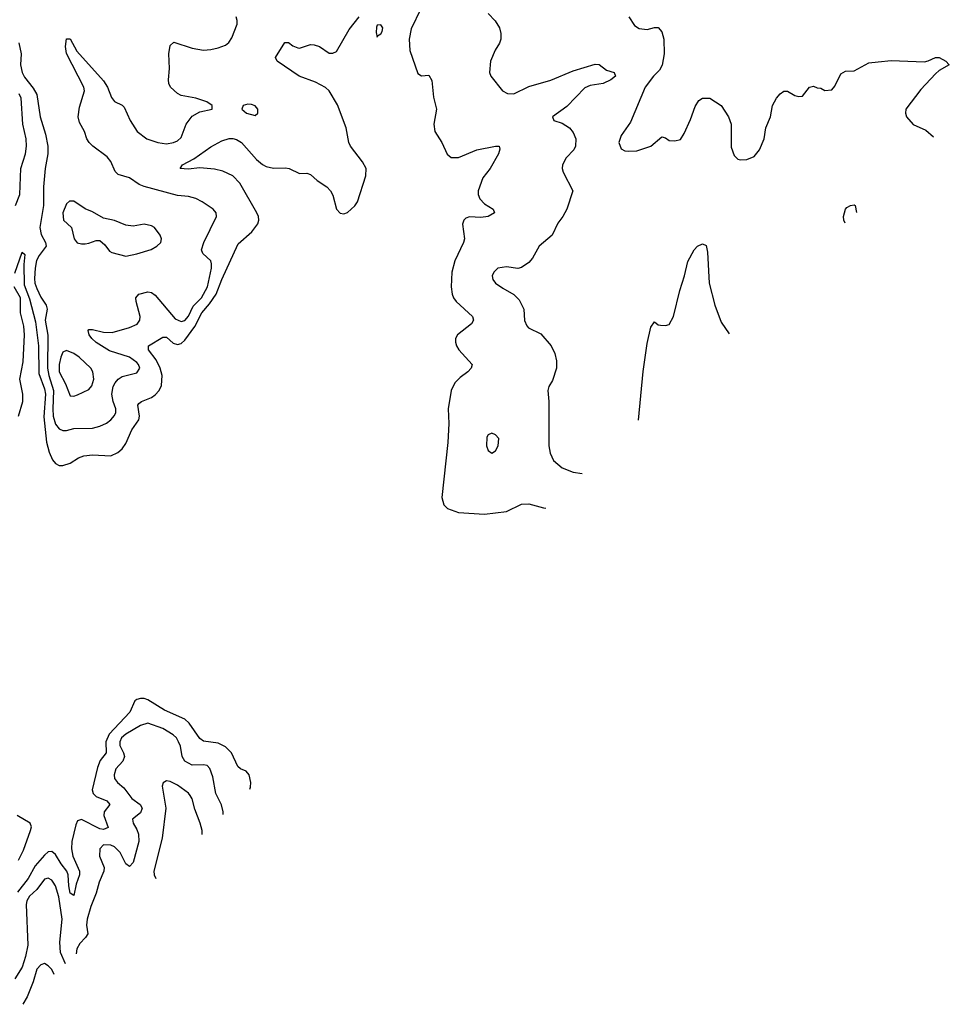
# Model space of a CAD drawing. Header units: inches. Extents: x 2001573 to 2220545, y 644482 to 846830.
# Tile 250 of 256: x 2125356 to 2130385, y 680910 to 686235. Entities that reach past the tile are written whole.
import ezdxf

# ---------------------------------------------------------------- set-up
doc = ezdxf.new("R2010")
doc.units = ezdxf.units.IN
doc.header["$MEASUREMENT"] = 0
doc.layers.add('C1628', color=7, linetype='Continuous')
doc.layers.add('C1638', color=7, linetype='Continuous')

msp = doc.modelspace()

# ---------------------------------------------------------------- linework, layer by layer
at = {"layer": 'C1628', "color": 5}
for points, elevation in [([(2127525.8, 686294.2), (2127474, 686186), (2127462.6, 686130), (2127467.2, 686067.2), (2127510, 685942.8), (2127530, 685930.6), (2127570, 685934.8), (2127586, 685906), (2127595.5, 685815.5), (2127610.2, 685750), (2127596.9, 685670), (2127601.8, 685630), (2127639.6, 685570), (2127668.3, 685508.3), (2127690.2, 685490.2), (2127730.6, 685489.4), (2127830, 685530.3), (2127930, 685550.4), (2127950.4, 685550.4), (2127954.2, 685534.2), (2127946, 685510), (2127901.7, 685430), (2127860.7, 685379.3), (2127835.8, 685310), (2127836.5, 685290), (2127845.8, 685265.8), (2127870, 685238.9), (2127918, 685210), (2127924.9, 685190), (2127891, 685170), (2127850, 685165.3), (2127790, 685168.3), (2127770, 685160.5), (2127759.5, 685150), (2127751.7, 685128.3), (2127762.8, 685050), (2127757.3, 685030), (2127710.2, 684930), (2127694.7, 684870), (2127690.2, 684790), (2127695.8, 684750), (2127703.6, 684730), (2127718, 684710), (2127806.4, 684630), (2127810.3, 684610), (2127800.3, 684590), (2127725.3, 684530), (2127713.4, 684510), (2127712.9, 684490), (2127719, 684470), (2127731.7, 684450), (2127803.8, 684370), (2127797.6, 684350), (2127780.3, 684330), (2127739.6, 684300.4), (2127709.4, 684270.6), (2127690.2, 684229.8), (2127673.5, 684130), (2127676.8, 684050), (2127671.8, 683948.2), (2127640.3, 683650), (2127650.3, 683610.3), (2127670.3, 683590.3), (2127730.3, 683570.3), (2127870, 683561.1), (2127990, 683574.3), (2128070, 683614.6), (2128110, 683617), (2128190, 683594), (2128201.6, 683593.7)], 220), ([(2127890, 686268), (2127929, 686229), (2127951.4, 686191.4), (2127959.2, 686159.2), (2127959.1, 686130), (2127952.1, 686107.9), (2127927.6, 686070), (2127903.8, 686010), (2127898, 685950), (2127905.5, 685930), (2127968.7, 685850), (2127995.2, 685835.2), (2128030, 685833.4), (2128110, 685873.7), (2128230, 685906.8), (2128350, 685957.5), (2128470, 685994), (2128490, 685992), (2128530, 685961.2), (2128571.3, 685950), (2128578.4, 685930), (2128554.3, 685910), (2128512.4, 685890), (2128441.6, 685878.4), (2128413.5, 685866.5), (2128315.4, 685764.6), (2128239.1, 685710), (2128246, 685690), (2128290, 685675.3), (2128330.4, 685650), (2128350, 685624), (2128363.7, 685590), (2128362.6, 685550), (2128354, 685530), (2128311.7, 685488.3), (2128292.6, 685450), (2128290.3, 685430), (2128296.9, 685410), (2128348.4, 685310), (2128315.8, 685210), (2128294.4, 685170), (2128266.4, 685133.6), (2128236.4, 685070), (2128166.7, 685010), (2128130, 684945.6), (2128110, 684922.4), (2128070, 684894.5), (2128050, 684889.5), (2127990, 684898.7), (2127942.8, 684890), (2127920.4, 684870), (2127912.4, 684850), (2127915.8, 684830), (2127930.4, 684810), (2127970, 684782), (2128029.3, 684749.3), (2128058.8, 684718.8), (2128083.5, 684670), (2128087, 684607), (2128098.7, 684578.7), (2128108.8, 684568.8), (2128175.9, 684535.9), (2128231, 684471), (2128251.7, 684430), (2128260.3, 684390), (2128259.5, 684350), (2128237.5, 684282.5), (2128218, 684250), (2128212.7, 684230), (2128218.4, 684170), (2128218.7, 683930), (2128226.4, 683890), (2128244.4, 683850), (2128290, 683810.3), (2128350, 683787.4), (2128399, 683781)], 240), ([(2125330, 684863.7), (2125370, 684977.6), (2125384.1, 684964.1), (2125379.1, 684910), (2125380.2, 684800.2), (2125410, 684724.2), (2125441.3, 684601.3), (2125459, 684470), (2125460.6, 684320.6), (2125490, 684237.7), (2125495.3, 684210), (2125486.3, 684086.3), (2125501.6, 683950), (2125515.9, 683895.9), (2125533.9, 683853.9), (2125550, 683833.8), (2125570, 683824), (2125590, 683822.8), (2125630, 683836.1), (2125674.1, 683865.9), (2125703.2, 683876.8), (2125750, 683881.6), (2125850, 683876.3), (2125886.7, 683893.3), (2125910, 683913.8), (2125930, 683943.1), (2125963.7, 684016.3), (2126000.6, 684070), (2126003.9, 684090), (2125996.4, 684150), (2126001.6, 684158.4), (2126016.2, 684170), (2126070, 684191), (2126090, 684206.2), (2126111.1, 684230), (2126123, 684257), (2126126.4, 684310), (2126116.7, 684350), (2126095.3, 684395.3), (2126053.8, 684450), (2126053, 684470), (2126130, 684517.8), (2126150, 684517.3), (2126185.9, 684485.9), (2126210, 684478), (2126230, 684484.1), (2126250, 684502.3), (2126304.1, 684575.9), (2126342.5, 684650), (2126382.6, 684697.4), (2126419.1, 684750), (2126450, 684830.2), (2126537.9, 685022.1), (2126612.4, 685087.6), (2126644.6, 685130), (2126649.8, 685150), (2126648.2, 685170), (2126639.4, 685190), (2126546.5, 685350), (2126510, 685389.9), (2126456.1, 685416.1), (2126410, 685427.1), (2126330, 685432.8), (2126267, 685427), (2126224, 685430), (2126237, 685450), (2126298.2, 685481.8), (2126390, 685547.1), (2126450, 685579.3), (2126490, 685592.8), (2126510, 685591.9), (2126530, 685586.7), (2126556.2, 685570), (2126637.8, 685477.8), (2126670, 685450.9), (2126690, 685440.1), (2126730, 685432.4), (2126794.2, 685434.2), (2126813.4, 685430), (2126870, 685403), (2126910, 685405.3), (2126930, 685396.9), (2126965.9, 685365.9), (2127018.5, 685330), (2127036.9, 685310), (2127050, 685284.9), (2127069.2, 685210), (2127090, 685188.3), (2127110, 685185), (2127130, 685192.2), (2127170, 685228.4), (2127183.9, 685250), (2127227.9, 685390), (2127229.8, 685430), (2127210, 685466), (2127146.4, 685550), (2127137.6, 685570), (2127123.1, 685650), (2127074.9, 685774.9), (2127030, 685849.7), (2127010, 685867.3), (2126956.9, 685896.9), (2126867.8, 685930), (2126749.3, 686010), (2126740.9, 686030), (2126790, 686111.3), (2126810, 686111), (2126833.7, 686093.7), (2126861.7, 686081.7), (2126870, 686080.4), (2126930, 686099.7), (2126950, 686099.1), (2126978, 686090), (2127030, 686054), (2127050, 686053.7), (2127070, 686063.1), (2127138.1, 686181.9), (2127192.7, 686250)], 220), ([(2125351.9, 686110), (2125363.8, 686050), (2125361.7, 685990), (2125369.7, 685949.7), (2125383.3, 685923.3), (2125430, 685864), (2125449.6, 685830), (2125466.6, 685710), (2125495.8, 685615.8), (2125508.6, 685550), (2125508.1, 685510), (2125493.9, 685430), (2125485.5, 685330), (2125484.8, 685230), (2125465.5, 685110), (2125472.9, 685072.9), (2125496.3, 685030), (2125498.9, 685010), (2125461, 684959), (2125447.8, 684932.2), (2125439.4, 684890), (2125435.7, 684835.7), (2125439.1, 684810), (2125450, 684780.1), (2125470, 684734.6), (2125498.9, 684690), (2125504.2, 684670), (2125495.1, 684610), (2125509.2, 684529.2), (2125507.5, 684350), (2125514.2, 684310), (2125539.9, 684230), (2125535.3, 684130), (2125537.7, 684090), (2125550, 684047.8), (2125570, 684022.5), (2125590, 684013.1), (2125610, 684013.4), (2125650, 684024.2), (2125750, 684025.2), (2125790, 684036), (2125826.7, 684053.3), (2125849.9, 684070.1), (2125870, 684094.4), (2125876.2, 684110), (2125876.3, 684130), (2125861.4, 684170), (2125855.2, 684210), (2125861.7, 684250), (2125873.3, 684270), (2125890, 684290.2), (2125910, 684305), (2125990, 684324.9), (2126005.7, 684350), (2125999.3, 684370), (2125990, 684380.4), (2125950, 684409), (2125843.1, 684443.1), (2125769.4, 684489.4), (2125746.6, 684510), (2125732.9, 684530), (2125726.1, 684553.9), (2125730, 684558.4), (2125750, 684559.8), (2125810, 684545.3), (2125856.4, 684543.6), (2125949.6, 684570), (2125992.1, 684587.9), (2126006.8, 684610), (2126007.5, 684630), (2125986.3, 684710), (2125985.3, 684730), (2126000.5, 684750), (2126050, 684762.3), (2126070, 684759.2), (2126090, 684744.2), (2126197.5, 684617.5), (2126230, 684602.3), (2126250, 684608.7), (2126270, 684631), (2126294, 684686), (2126340.1, 684730), (2126371.9, 684790), (2126394.6, 684890), (2126394.2, 684914.2), (2126389.8, 684930), (2126347.1, 684970), (2126339.8, 684990), (2126352.4, 685030), (2126421.6, 685170), (2126419.5, 685190), (2126403.7, 685210), (2126343.7, 685250), (2126310, 685266.9), (2126270, 685278.2), (2126210, 685283.8), (2126030, 685333.4), (2126003.5, 685343.5), (2125950, 685379), (2125890, 685397.4), (2125873.3, 685413.3), (2125850, 685466.9), (2125830, 685493.1), (2125752, 685550), (2125731.8, 685570), (2125719.6, 685590), (2125706.6, 685630), (2125679.1, 685679.1), (2125672.8, 685710), (2125679.1, 685760.9), (2125707.6, 685850), (2125703.5, 685870), (2125610, 686052.3), (2125604.7, 686090), (2125610, 686131.3), (2125630, 686130.8), (2125664.8, 686064.8), (2125810, 685904.7), (2125830.9, 685870), (2125853.8, 685813.8), (2125870, 685791.8), (2125910, 685773.1), (2125921.2, 685761.2), (2125953.5, 685690), (2125992.3, 685630), (2126043.7, 685590), (2126103, 685570), (2126150, 685563.8), (2126189, 685571), (2126210, 685579.6), (2126230, 685598.4), (2126256.8, 685670), (2126290, 685713.4), (2126330, 685737.1), (2126398, 685750), (2126398, 685770), (2126368.7, 685790), (2126309.7, 685809.7), (2126230, 685824.7), (2126210, 685835.1), (2126173, 685870), (2126163.5, 685890), (2126162, 685910), (2126167.6, 685970), (2126162.8, 686050), (2126170, 686094.8), (2126190, 686112.4), (2126290, 686080.3), (2126350, 686070.3), (2126390, 686072.9), (2126430, 686082.4), (2126470, 686097.4), (2126487.9, 686112.1), (2126503.6, 686136.4), (2126532.9, 686210), (2126533.5, 686230), (2126527.9, 686250)], 240), ([(2128650.7, 686250), (2128682.8, 686202.8), (2128706.6, 686186.6), (2128750, 686182), (2128790, 686192.9), (2128810, 686191.9), (2128830, 686169.1), (2128841.3, 686130), (2128843.1, 686050), (2128832.1, 685987.9), (2128817.6, 685962.4), (2128785.3, 685930), (2128739.5, 685870), (2128659.5, 685680.5), (2128610, 685608.7), (2128597.3, 685570), (2128610, 685536), (2128630, 685526), (2128650, 685523), (2128695.1, 685524.9), (2128770, 685550.8), (2128830, 685601), (2128850, 685596), (2128870, 685581), (2128900.2, 685579.8), (2128930, 685586.8), (2128950, 685618.8), (2128985.6, 685694.4), (2129010, 685764.7), (2129030, 685798), (2129050, 685810.8), (2129089.1, 685810.9), (2129150, 685771), (2129190.8, 685710), (2129204, 685670), (2129204.5, 685544.5), (2129220.7, 685500.7), (2129241, 685481), (2129256, 685476), (2129290, 685478), (2129330, 685494.9), (2129358.7, 685530), (2129382.4, 685590), (2129391.5, 685650), (2129416.9, 685710), (2129428, 685770), (2129450, 685810.6), (2129470, 685834), (2129490, 685847.7), (2129510, 685847.7), (2129550, 685824), (2129570, 685818.8), (2129590, 685822), (2129629, 685870), (2129650, 685876), (2129670, 685866), (2129690, 685864.7), (2129711.6, 685851.6), (2129750, 685856), (2129764.8, 685875.2), (2129797.5, 685942.5), (2129823.7, 685956.3), (2129870, 685958.4), (2129950, 686000.7), (2130000, 686006.4)], 260), ([(2125334.4, 685230), (2125356.5, 685290), (2125362.6, 685430), (2125388.8, 685510), (2125393.8, 685550), (2125390.8, 685590), (2125373, 685670), (2125365.2, 685810), (2125354.2, 685834.2)], 240), ([(2129821.2, 685133.7), (2129814.6, 685150), (2129812, 685170), (2129823.1, 685210), (2129830, 685219.5), (2129850, 685230.4), (2129870, 685234), (2129874.8, 685230), (2129883.2, 685192.3)], 240), ([(2128703.1, 684069), (2128728.5, 684331.5), (2128750, 684484), (2128770, 684571), (2128790, 684601), (2128810, 684584.7), (2128822, 684582), (2128850, 684581), (2128870, 684586), (2128892.4, 684630), (2128927.9, 684770), (2128953.1, 684850), (2128970, 684927.3), (2129004.5, 684990), (2129022.7, 685010), (2129050, 685021.6), (2129070, 685014), (2129077.2, 684977.2), (2129086, 684810), (2129115.6, 684690), (2129150, 684599.1), (2129194.1, 684536.4)], 240), ([(2125349.9, 684090.1), (2125372.7, 684170), (2125372.6, 684210), (2125357.7, 684290), (2125375.8, 684384.2), (2125383.2, 684530), (2125378, 684578), (2125360.1, 684650), (2125360.8, 684730), (2125326.8, 684790)], 220), ([(2126601.5, 682073.7), (2126604.6, 682084.6), (2126606.9, 682110), (2126597.4, 682150), (2126581.3, 682170), (2126550, 682183.8), (2126535.6, 682195.6), (2126501.9, 682270), (2126470, 682302.5), (2126430, 682322), (2126350, 682332.1), (2126330, 682347.9), (2126272.8, 682430), (2126250, 682451), (2126140.5, 682500.5), (2126050, 682556.6), (2126030, 682563), (2126010, 682562.8), (2125990, 682557.9), (2125979.3, 682550), (2125952.4, 682490), (2125840.9, 682370), (2125823.3, 682330), (2125825.1, 682270), (2125792.6, 682227.4), (2125776.9, 682190), (2125748.9, 682068.9), (2125753.8, 682050), (2125770, 682034.2), (2125827.6, 682010), (2125843.2, 681990), (2125813.6, 681950), (2125811.6, 681930), (2125835, 681865), (2125810, 681855.4), (2125790, 681859.3), (2125690, 681909.1), (2125670, 681901.2), (2125659.3, 681880.7), (2125637.7, 681790), (2125636.8, 681750), (2125643.9, 681710), (2125680.1, 681630), (2125679.3, 681610), (2125661.1, 681558.9), (2125650, 681498), (2125629.5, 681510), (2125621.7, 681550), (2125619.4, 681610), (2125611.7, 681630), (2125580.1, 681670), (2125550, 681720.6), (2125530, 681736.2), (2125510, 681733.6), (2125490, 681716.9), (2125441, 681659), (2125402.1, 681590), (2125344.2, 681515.7)], 220), ([(2126457.2, 681937), (2126457.6, 681950), (2126448.9, 681988.9), (2126417.8, 682050), (2126400.5, 682140.5), (2126385.3, 682185.3), (2126370, 682200.3), (2126350, 682205.2), (2126290, 682202.3), (2126250, 682225.2), (2126235.8, 682250), (2126225.6, 682305.6), (2126215.9, 682330), (2126204.6, 682350), (2126187.4, 682367.4), (2126130, 682400.9), (2126049.8, 682429.8), (2126010, 682417.1), (2125930, 682371.1), (2125907.8, 682350), (2125898, 682330), (2125898.7, 682310), (2125918.1, 682270), (2125922.9, 682250), (2125914.8, 682225.2), (2125876.2, 682183.8), (2125866.8, 682150), (2125869.4, 682130), (2125885.3, 682110), (2125920, 682080), (2125963.2, 682023.2), (2126007.7, 681990), (2126019.3, 681970), (2126010, 681944.9), (2125967.2, 681910), (2125970.1, 681890), (2125990, 681855.8), (2125998.7, 681830), (2126001.6, 681790), (2125970, 681676.4), (2125950, 681655.1), (2125930, 681668.8), (2125900.1, 681730), (2125870, 681761), (2125849.6, 681770.4), (2125810, 681771.9), (2125789.4, 681750.6), (2125788.4, 681710), (2125813.7, 681650), (2125812, 681630), (2125785.5, 681570), (2125770.8, 681510), (2125741.6, 681438.4), (2125721.5, 681370), (2125717.4, 681337.4), (2125724.4, 681290), (2125711.8, 681270), (2125680.9, 681239.1), (2125666.1, 681210), (2125662, 681183)], 240), ([(2126342.9, 681828.4), (2126343.1, 681850), (2126333.3, 681890), (2126304.1, 681964.1), (2126290, 682020.9), (2126279.4, 682039.4), (2126270, 682051.2), (2126210, 682095.4), (2126170, 682114.7), (2126150, 682118.4), (2126132.5, 682107.5), (2126127.2, 682090), (2126147.2, 681970), (2126127.8, 681807.8), (2126082.8, 681630), (2126084.7, 681610), (2126092.5, 681590.5)], 260), ([(2125349.4, 681690), (2125376.2, 681743.8), (2125415.8, 681850), (2125420.2, 681870), (2125412.4, 681890), (2125342.4, 681930)], 220), ([(2125604.7, 681128.9), (2125577.9, 681190), (2125574.3, 681245.6), (2125586.7, 681370), (2125567.3, 681490), (2125550, 681549.7), (2125538.4, 681570), (2125530, 681581.8), (2125510, 681592.5), (2125490, 681586.8), (2125448.7, 681531.2), (2125410, 681493.8), (2125395.9, 681470), (2125391, 681449), (2125400.2, 681230), (2125388.5, 681168.5), (2125370, 681110.8), (2125330, 681048.1)], 240), ([(2125543, 681070.7), (2125530, 681097.6), (2125510, 681118.5), (2125490, 681129.7), (2125470, 681123.5), (2125450, 681098.9), (2125429.6, 681030.4), (2125396.4, 680950), (2125373.6, 680909.6)], 260)]:
    msp.add_lwpolyline(points, dxfattribs=dict(at, elevation=elevation))
for points, elevation in [([(2127310, 686206.6), (2127290, 686204.7), (2127286.6, 686193.4), (2127285, 686165), (2127290, 686140.7), (2127292.6, 686147.4), (2127310, 686157.4), (2127317, 686170), (2127321.4, 686190)], 220), ([(2126590, 685777), (2126564.7, 685770), (2126558, 685750), (2126582.8, 685730), (2126630, 685716), (2126644, 685730), (2126645.2, 685750), (2126630, 685769), (2126610, 685776.2)], 240), ([(2125650, 685254), (2125626, 685254), (2125610, 685238), (2125590.7, 685190), (2125594, 685150), (2125636.3, 685110), (2125651, 685050), (2125667.9, 685027.9), (2125690, 685022), (2125710, 685023), (2125730, 685025.5), (2125770, 685040.7), (2125790, 685040.7), (2125816.7, 685016.7), (2125842.9, 684982.9), (2125855.3, 684975.3), (2125930, 684956.5), (2125990, 684968.5), (2126067.5, 684992.5), (2126099, 685010), (2126119.3, 685030), (2126123.7, 685050), (2126117, 685070), (2126085.6, 685110), (2126070, 685119.7), (2126030, 685128.4), (2125970, 685118.3), (2125930, 685123), (2125870, 685149.4), (2125810, 685160.9), (2125750, 685196.2), (2125710, 685212)], 260), ([(2125610, 684445.7), (2125590, 684436.9), (2125578.2, 684410), (2125569.2, 684370), (2125570.1, 684330), (2125604.8, 684264.8), (2125630, 684200.7), (2125650, 684198.4), (2125670, 684206.4), (2125730, 684234.4), (2125746, 684254), (2125757.7, 684290), (2125752.9, 684330), (2125740.5, 684350), (2125678, 684410), (2125650, 684428.5)], 260), ([(2127910, 683998), (2127890, 683988.7), (2127883.4, 683976.6), (2127880.5, 683930), (2127890, 683904.7), (2127910, 683891), (2127930, 683902.8), (2127945.2, 683930), (2127948.7, 683970), (2127930, 683988.7)], 240)]:
    msp.add_lwpolyline(points, close=True, dxfattribs=dict(at, elevation=elevation))
at = {"layer": 'C1638', "color": 5, "elevation": 260}
msp.add_lwpolyline([(2130000, 686006.4), (2130070, 686014.4), (2130250, 686007.4), (2130270, 686011.8), (2130310, 686030.4), (2130330, 686030.5), (2130366, 686010), (2130384.7, 685990), (2130330, 685959.7), (2130310, 685942.6), (2130230, 685856.3), (2130150.4, 685750), (2130147, 685730), (2130152.4, 685710), (2130190, 685668.2), (2130256.9, 685636.9), (2130299.4, 685602)], dxfattribs=at)

doc.saveas('drawing.dxf')
